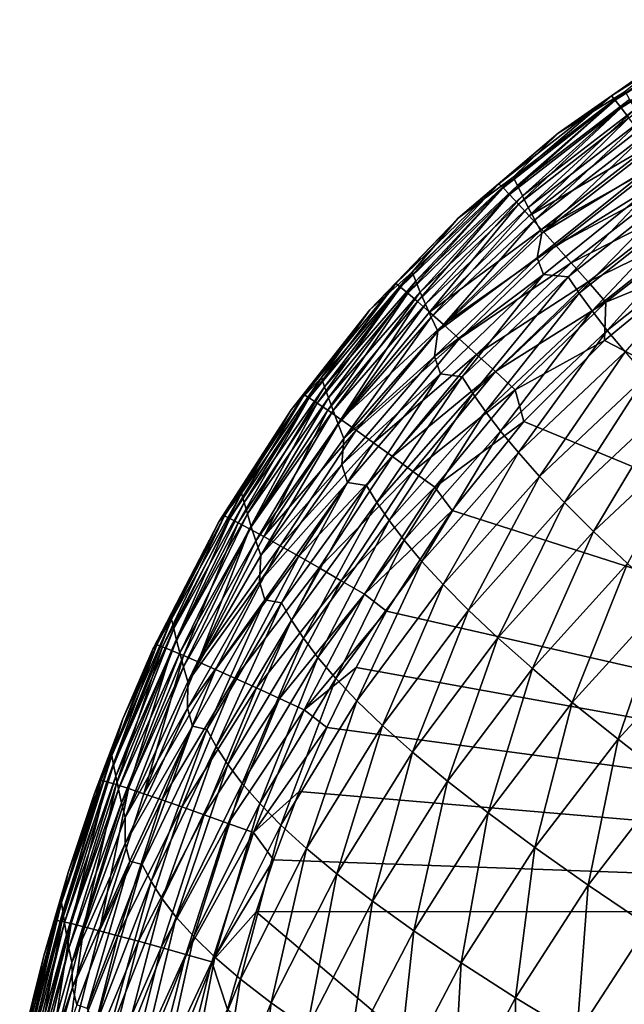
# Model space of a CAD drawing. Header units: metres. Extents: x -105 to 105, y -68 to 103.
# Tile 20 of 256: x -103.9 to -100.72, y 60.91 to 66.09. Entities that reach past the tile are written whole.
import ezdxf

# ---------------------------------------------------------------- set-up
doc = ezdxf.new("R2010")
doc.units = ezdxf.units.M
doc.layers.add('solid_FIT-BATH-150_SW0001', color=7, linetype='CONTINUOUS')

msp = doc.modelspace()

# ---------------------------------------------------------------- linework, layer by layer
at = {"layer": 'solid_FIT-BATH-150_SW0001'}
for points in [[(-100.158913, 66.087234, 15.62571), (-100.471962, 65.90963, 15.482861), (-100.789696, 65.686539, 15.636491)], [(-100.158913, 66.087234, 15.62571), (-100.789696, 65.686539, 15.636491), (-100.770302, 65.663368, 15.778328)], [(-100.158913, 66.087234, 15.62571), (-100.770302, 65.663368, 15.778328), (-100.141907, 66.062309, 15.767384)], [(-100.141907, 66.062309, 15.767384), (-100.770302, 65.663368, 15.778328), (-100.739952, 65.62429, 15.912024)], [(-100.141907, 66.062309, 15.767384), (-100.739952, 65.62429, 15.912024), (-100.115479, 66.020561, 15.90094)], [(-100.115479, 66.020561, 15.90094), (-100.739952, 65.62429, 15.912024), (-100.699524, 65.570572, 16.036001)], [(-100.719299, 65.709282, 13.30057), (-101.071381, 65.49025, 15.493616), (-100.471962, 65.90963, 15.482861)], [(-100.789696, 65.686539, 15.636491), (-100.471962, 65.90963, 15.482861), (-101.071381, 65.49025, 15.493616)], [(-100.789696, 65.686539, 15.636491), (-101.071381, 65.49025, 15.493616), (-101.382347, 65.223732, 15.648208)], [(-100.789696, 65.686539, 15.636491), (-101.382347, 65.223732, 15.648208), (-101.360497, 65.202721, 15.790193)], [(-100.789696, 65.686539, 15.636491), (-101.360497, 65.202721, 15.790193), (-100.770302, 65.663368, 15.778328)], [(-100.719299, 65.709282, 13.30057), (-101.307114, 65.259521, 13.302709), (-101.071381, 65.49025, 15.493616)], [(-101.285614, 65.214523, 10.917455), (-101.307114, 65.259521, 13.302709), (-100.719299, 65.709282, 13.30057)], [(-100.695641, 65.666969, 10.914752), (-101.285614, 65.214523, 10.917455), (-100.719299, 65.709282, 13.30057)], [(-100.770302, 65.663368, 15.778328), (-101.360497, 65.202721, 15.790193), (-101.32608, 65.166977, 15.924006)], [(-100.770302, 65.663368, 15.778328), (-101.32608, 65.166977, 15.924006), (-100.739952, 65.62429, 15.912024)], [(-101.258743, 65.160225, 8.636429), (-101.285614, 65.214523, 10.917455), (-100.695641, 65.666969, 10.914752)], [(-100.666138, 65.615982, 8.633138), (-101.258743, 65.160225, 8.636429), (-100.695641, 65.666969, 10.914752)], [(-100.739952, 65.62429, 15.912024), (-101.32608, 65.166977, 15.924006), (-101.280113, 65.117683, 16.048069)], [(-100.739952, 65.62429, 15.912024), (-101.280113, 65.117683, 16.048069), (-100.699524, 65.570572, 16.036001)], [(-101.227997, 65.099464, 6.458993), (-101.258743, 65.160225, 8.636429), (-100.666138, 65.615982, 8.633138)], [(-100.632462, 65.558983, 6.454978), (-101.227997, 65.099464, 6.458993), (-100.666138, 65.615982, 8.633138)], [(-100.699524, 65.570572, 16.036001), (-101.280113, 65.117683, 16.048069), (-101.223648, 65.055984, 16.160797)], [(-101.193932, 65.033859, 4.384473), (-101.227997, 65.099464, 6.458993), (-100.632462, 65.558983, 6.454978)], [(-100.699524, 65.570572, 16.036001), (-101.223648, 65.055984, 16.160797), (-100.649933, 65.503456, 16.148684)], [(-100.595337, 65.497452, 4.379559), (-101.193932, 65.033859, 4.384473), (-100.632462, 65.558983, 6.454978)], [(-101.307114, 65.259521, 13.302709), (-101.597069, 65.042557, 15.504534), (-101.071381, 65.49025, 15.493616)], [(-101.382347, 65.223732, 15.648208), (-101.071381, 65.49025, 15.493616), (-101.597069, 65.042557, 15.504534)], [(-100.649933, 65.503456, 16.148684), (-101.223648, 65.055984, 16.160797), (-100.592117, 65.424194, 16.248495)], [(-100.595337, 65.497452, 4.379559), (-101.156586, 64.964386, 2.412175), (-101.193932, 65.033859, 4.384473)], [(-100.595337, 65.497452, 4.379559), (-100.554939, 65.432182, 2.406177), (-101.156586, 64.964386, 2.412175)], [(-101.223648, 65.055984, 16.160797), (-101.157722, 64.983032, 16.260614), (-100.592117, 65.424194, 16.248495)], [(-100.592117, 65.424194, 16.248495), (-101.157722, 64.983032, 16.260614), (-100.52697, 65.33403, 16.333855)], [(-100.587029, 65.308922, 0.534975), (-101.156586, 64.964386, 2.412175), (-100.554939, 65.432182, 2.406177)], [(-101.157722, 64.983032, 16.260614), (-101.083397, 64.899971, 16.345936), (-100.52697, 65.33403, 16.333855)], [(-100.52697, 65.33403, 16.333855), (-101.083397, 64.899971, 16.345936), (-100.455406, 65.234222, 16.403191)], [(-100.587029, 65.308922, 0.534975), (-100.553841, 65.225288, -1.236359), (-101.180847, 64.835091, 0.542127)], [(-100.587029, 65.308922, 0.534975), (-101.180847, 64.835091, 0.542127), (-101.156586, 64.964386, 2.412175)], [(-101.382347, 65.223732, 15.648208), (-101.597069, 65.042557, 15.504534), (-101.925087, 64.699005, 15.66083)], [(-101.382347, 65.223732, 15.648208), (-101.925087, 64.699005, 15.66083), (-101.900894, 64.680466, 15.802936)], [(-101.382347, 65.223732, 15.648208), (-101.900894, 64.680466, 15.802936), (-101.360497, 65.202721, 15.790193)], [(-101.307114, 65.259521, 13.302709), (-101.839691, 64.758621, 13.304691), (-101.597069, 65.042557, 15.504534)], [(-101.820564, 64.711464, 10.919926), (-101.839691, 64.758621, 13.304691), (-101.307114, 65.259521, 13.302709)], [(-101.285614, 65.214523, 10.917455), (-101.820564, 64.711464, 10.919926), (-101.307114, 65.259521, 13.302709)], [(-101.7966, 64.65448, 8.639416), (-101.820564, 64.711464, 10.919926), (-101.285614, 65.214523, 10.917455)], [(-101.258743, 65.160225, 8.636429), (-101.7966, 64.65448, 8.639416), (-101.285614, 65.214523, 10.917455)], [(-101.180847, 64.835091, 0.542127), (-100.553841, 65.225288, -1.236359), (-101.148254, 64.747246, -1.227821)], [(-101.019165, 64.734657, -2.899718), (-101.148254, 64.747246, -1.227821), (-100.553841, 65.225288, -1.236359)], [(-101.083397, 64.899971, 16.345936), (-101.001694, 64.807976, 16.415184), (-100.455406, 65.234222, 16.403191)], [(-100.409767, 65.214218, -2.909934), (-101.019165, 64.734657, -2.899718), (-100.553841, 65.225288, -1.236359)], [(-100.960739, 64.648651, -4.472616), (-101.019165, 64.734657, -2.899718), (-100.409767, 65.214218, -2.909934)], [(-100.455406, 65.234222, 16.403191), (-101.001694, 64.807976, 16.415184), (-100.378334, 65.12603, 16.454922)], [(-100.34964, 65.131279, -4.484504), (-100.960739, 64.648651, -4.472616), (-100.409767, 65.214218, -2.909934)], [(-101.360497, 65.202721, 15.790193), (-101.900894, 64.680466, 15.802936), (-101.862587, 64.648621, 15.936836)], [(-101.360497, 65.202721, 15.790193), (-101.862587, 64.648621, 15.936836), (-101.32608, 65.166977, 15.924006)], [(-101.32608, 65.166977, 15.924006), (-101.862587, 64.648621, 15.936836), (-101.811302, 64.60453, 16.060947)], [(-101.32608, 65.166977, 15.924006), (-101.811302, 64.60453, 16.060947), (-101.280113, 65.117683, 16.048069)], [(-101.769096, 64.590622, 6.462636), (-101.7966, 64.65448, 8.639416), (-101.258743, 65.160225, 8.636429)], [(-101.227997, 65.099464, 6.458993), (-101.769096, 64.590622, 6.462636), (-101.258743, 65.160225, 8.636429)], [(-101.280113, 65.117683, 16.048069), (-101.811302, 64.60453, 16.060947), (-101.748222, 64.549232, 16.173685)], [(-101.280113, 65.117683, 16.048069), (-101.748222, 64.549232, 16.173685), (-101.223648, 65.055984, 16.160797)], [(-101.001694, 64.807976, 16.415184), (-100.913651, 64.708199, 16.466776), (-100.378334, 65.12603, 16.454922)], [(-100.892693, 64.555298, -5.949649), (-100.960739, 64.648651, -4.472616), (-100.34964, 65.131279, -4.484504)], [(-100.378334, 65.12603, 16.454922), (-100.913651, 64.708199, 16.466776), (-100.296638, 65.010712, 16.487471)], [(-100.280533, 65.04026, -5.963358), (-100.892693, 64.555298, -5.949649), (-100.34964, 65.131279, -4.484504)], [(-101.738419, 64.521667, 4.388963), (-101.769096, 64.590622, 6.462636), (-101.227997, 65.099464, 6.458993)], [(-101.223648, 65.055984, 16.160797), (-101.748222, 64.549232, 16.173685), (-101.157722, 64.983032, 16.260614)], [(-101.193932, 65.033859, 4.384473), (-101.738419, 64.521667, 4.388963), (-101.227997, 65.099464, 6.458993)], [(-101.839691, 64.758621, 13.304691), (-102.062286, 64.560265, 15.515821), (-101.597069, 65.042557, 15.504534)], [(-101.925087, 64.699005, 15.66083), (-101.597069, 65.042557, 15.504534), (-102.062286, 64.560265, 15.515821)], [(-101.193932, 65.033859, 4.384473), (-101.70446, 64.4487, 2.417715), (-101.738419, 64.521667, 4.388963)], [(-101.193932, 65.033859, 4.384473), (-101.156586, 64.964386, 2.412175), (-101.70446, 64.4487, 2.417715)], [(-100.913651, 64.708199, 16.466776), (-100.820297, 64.601807, 16.499132), (-100.296638, 65.010712, 16.487471)], [(-100.812836, 64.452751, -7.332809), (-100.892693, 64.555298, -5.949649), (-100.280533, 65.04026, -5.963358)], [(-100.296638, 65.010712, 16.487471), (-100.820297, 64.601807, 16.499132), (-100.34256, 64.798134, 16.501995)], [(-100.200356, 64.93914, -7.348511), (-100.812836, 64.452751, -7.332809), (-100.280533, 65.04026, -5.963358)], [(-101.748222, 64.549232, 16.173685), (-101.674507, 64.483749, 16.273466), (-101.157722, 64.983032, 16.260614)], [(-101.180847, 64.835091, 0.542127), (-101.70446, 64.4487, 2.417715), (-101.156586, 64.964386, 2.412175)], [(-101.157722, 64.983032, 16.260614), (-101.674507, 64.483749, 16.273466), (-101.083397, 64.899971, 16.345936)], [(-101.674507, 64.483749, 16.273466), (-101.591339, 64.409126, 16.358706), (-101.083397, 64.899971, 16.345936)], [(-101.083397, 64.899971, 16.345936), (-101.591339, 64.409126, 16.358706), (-101.001694, 64.807976, 16.415184)], [(-100.718956, 64.339157, -8.624093), (-100.812836, 64.452751, -7.332809), (-100.200356, 64.93914, -7.348511)], [(-101.180847, 64.835091, 0.542127), (-101.148254, 64.747246, -1.227821), (-101.721916, 64.314682, 0.548818)], [(-101.180847, 64.835091, 0.542127), (-101.721916, 64.314682, 0.548818), (-101.70446, 64.4487, 2.417715)], [(-101.591339, 64.409126, 16.358706), (-101.499878, 64.326401, 16.427824), (-101.001694, 64.807976, 16.415184)], [(-101.001694, 64.807976, 16.415184), (-101.499878, 64.326401, 16.427824), (-100.913651, 64.708199, 16.466776)], [(-100.34256, 64.798134, 16.501995), (-100.827103, 64.399872, 16.513157), (-95.036125, 61.398125, 16.499413)], [(-100.820297, 64.601807, 16.499132), (-100.827103, 64.399872, 16.513157), (-100.34256, 64.798134, 16.501995)], [(-101.839691, 64.758621, 13.304691), (-102.316628, 64.204872, 13.306517), (-102.062286, 64.560265, 15.515821)], [(-102.300003, 64.156158, 10.922169), (-102.316628, 64.204872, 13.306517), (-101.839691, 64.758621, 13.304691)], [(-101.820564, 64.711464, 10.919926), (-102.300003, 64.156158, 10.922169), (-101.839691, 64.758621, 13.304691)], [(-101.721916, 64.314682, 0.548818), (-101.148254, 64.747246, -1.227821), (-101.690384, 64.22348, -1.21973)], [(-101.575813, 64.209366, -2.889905), (-101.690384, 64.22348, -1.21973), (-101.148254, 64.747246, -1.227821)], [(-101.019165, 64.734657, -2.899718), (-101.575813, 64.209366, -2.889905), (-101.148254, 64.747246, -1.227821)], [(-101.925087, 64.699005, 15.66083), (-102.062286, 64.560265, 15.515821), (-102.407471, 64.114059, 15.674292)], [(-101.925087, 64.699005, 15.66083), (-102.407471, 64.114059, 15.674292), (-102.381218, 64.098228, 15.816486)], [(-101.925087, 64.699005, 15.66083), (-102.381218, 64.098228, 15.816486), (-101.900894, 64.680466, 15.802936)], [(-102.279129, 64.097221, 8.642106), (-102.300003, 64.156158, 10.922169), (-101.820564, 64.711464, 10.919926)], [(-101.7966, 64.65448, 8.639416), (-102.279129, 64.097221, 8.642106), (-101.820564, 64.711464, 10.919926)], [(-101.51944, 64.121002, -4.461063), (-101.575813, 64.209366, -2.889905), (-101.019165, 64.734657, -2.899718)], [(-100.960739, 64.648651, -4.472616), (-101.51944, 64.121002, -4.461063), (-101.019165, 64.734657, -2.899718)], [(-101.499878, 64.326401, 16.427824), (-101.401276, 64.236626, 16.479233), (-100.913651, 64.708199, 16.466776)], [(-100.913651, 64.708199, 16.466776), (-101.401276, 64.236626, 16.479233), (-100.820297, 64.601807, 16.499132)], [(-101.900894, 64.680466, 15.802936), (-102.381218, 64.098228, 15.816486), (-102.339455, 64.070709, 15.950436)], [(-101.900894, 64.680466, 15.802936), (-102.339455, 64.070709, 15.950436), (-101.862587, 64.648621, 15.936836)], [(-101.862587, 64.648621, 15.936836), (-102.339455, 64.070709, 15.950436), (-102.283455, 64.032425, 16.074554)], [(-101.862587, 64.648621, 15.936836), (-102.283455, 64.032425, 16.074554), (-101.811302, 64.60453, 16.060947)], [(-102.255058, 64.031075, 6.465919), (-102.279129, 64.097221, 8.642106), (-101.7966, 64.65448, 8.639416)], [(-101.769096, 64.590622, 6.462636), (-102.255058, 64.031075, 6.465919), (-101.7966, 64.65448, 8.639416)], [(-101.452827, 64.026047, -5.936191), (-101.51944, 64.121002, -4.461063), (-100.960739, 64.648651, -4.472616)], [(-100.892693, 64.555298, -5.949649), (-101.452827, 64.026047, -5.936191), (-100.960739, 64.648651, -4.472616)], [(-101.811302, 64.60453, 16.060947), (-102.283455, 64.032425, 16.074554), (-102.2145, 63.984287, 16.187256)], [(-102.227989, 63.959595, 4.393036), (-102.255058, 64.031075, 6.465919), (-101.769096, 64.590622, 6.462636)], [(-101.738419, 64.521667, 4.388963), (-102.227989, 63.959595, 4.393036), (-101.769096, 64.590622, 6.462636)], [(-101.811302, 64.60453, 16.060947), (-102.2145, 63.984287, 16.187256), (-101.748222, 64.549232, 16.173685)], [(-101.401276, 64.236626, 16.479233), (-101.2967, 64.140846, 16.511351), (-100.820297, 64.601807, 16.499132)], [(-100.820297, 64.601807, 16.499132), (-101.2967, 64.140846, 16.511351), (-100.827103, 64.399872, 16.513157)], [(-102.316628, 64.204872, 13.306517), (-102.476044, 64.035751, 15.527673), (-102.062286, 64.560265, 15.515821)], [(-102.407471, 64.114059, 15.674292), (-102.062286, 64.560265, 15.515821), (-102.476044, 64.035751, 15.527673)], [(-101.748222, 64.549232, 16.173685), (-102.2145, 63.984287, 16.187256), (-101.674507, 64.483749, 16.273466)], [(-101.37368, 63.922821, -7.317273), (-101.452827, 64.026047, -5.936191), (-100.892693, 64.555298, -5.949649)], [(-100.812836, 64.452751, -7.332809), (-101.37368, 63.922821, -7.317273), (-100.892693, 64.555298, -5.949649)], [(-101.738419, 64.521667, 4.388963), (-102.197639, 63.88401, 2.422796), (-102.227989, 63.959595, 4.393036)], [(-101.738419, 64.521667, 4.388963), (-101.70446, 64.4487, 2.417715), (-102.197639, 63.88401, 2.422796)], [(-102.2145, 63.984287, 16.187256), (-102.133873, 63.927189, 16.286959), (-101.674507, 64.483749, 16.273466)], [(-101.721916, 64.314682, 0.548818), (-102.197639, 63.88401, 2.422796), (-101.70446, 64.4487, 2.417715)], [(-101.674507, 64.483749, 16.273466), (-102.133873, 63.927189, 16.286959), (-101.591339, 64.409126, 16.358706)], [(-101.279694, 63.809681, -8.606291), (-101.37368, 63.922821, -7.317273), (-100.812836, 64.452751, -7.332809)], [(-100.718956, 64.339157, -8.624093), (-101.279694, 63.809681, -8.606291), (-100.812836, 64.452751, -7.332809)], [(-102.133873, 63.927189, 16.286959), (-102.042847, 63.862041, 16.372074), (-101.591339, 64.409126, 16.358706)], [(-101.591339, 64.409126, 16.358706), (-102.042847, 63.862041, 16.372074), (-101.499878, 64.326401, 16.427824)], [(-101.2967, 64.140846, 16.511351), (-101.250969, 63.974255, 16.524311), (-100.827103, 64.399872, 16.513157)], [(-100.827103, 64.399872, 16.513157), (-101.250969, 63.974255, 16.524311), (-95.036125, 61.398125, 16.499413)], [(-101.168526, 63.684982, -9.805358), (-101.279694, 63.809681, -8.606291), (-100.718956, 64.339157, -8.624093)], [(-100.608826, 64.2127, -9.825607), (-101.168526, 63.684982, -9.805358), (-100.718956, 64.339157, -8.624093)], [(-101.721916, 64.314682, 0.548818), (-101.690384, 64.22348, -1.21973), (-102.209244, 63.746765, 0.555029)], [(-101.721916, 64.314682, 0.548818), (-102.209244, 63.746765, 0.555029), (-102.197639, 63.88401, 2.422796)], [(-102.042847, 63.862041, 16.372074), (-101.942711, 63.789753, 16.441019), (-101.499878, 64.326401, 16.427824)], [(-101.499878, 64.326401, 16.427824), (-101.942711, 63.789753, 16.441019), (-101.401276, 64.236626, 16.479233)], [(-101.942711, 63.789753, 16.441019), (-101.834724, 63.711243, 16.492208), (-101.401276, 64.236626, 16.479233)], [(-101.401276, 64.236626, 16.479233), (-101.834724, 63.711243, 16.492208), (-101.2967, 64.140846, 16.511351)], [(-102.316628, 64.204872, 13.306517), (-102.737694, 63.596706, 13.308181), (-102.476044, 64.035751, 15.527673)], [(-102.723633, 63.547127, 10.924189), (-102.737694, 63.596706, 13.308181), (-102.316628, 64.204872, 13.306517)], [(-102.300003, 64.156158, 10.922169), (-102.723633, 63.547127, 10.924189), (-102.316628, 64.204872, 13.306517)], [(-102.209244, 63.746765, 0.555029), (-101.690384, 64.22348, -1.21973), (-102.179108, 63.653183, -1.212126)], [(-102.078468, 63.63765, -2.880566), (-102.179108, 63.653183, -1.212126), (-101.690384, 64.22348, -1.21973)], [(-101.575813, 64.209366, -2.889905), (-102.078468, 63.63765, -2.880566), (-101.690384, 64.22348, -1.21973)], [(-102.024399, 63.547798, -4.449949), (-102.078468, 63.63765, -2.880566), (-101.575813, 64.209366, -2.889905)], [(-101.51944, 64.121002, -4.461063), (-102.024399, 63.547798, -4.449949), (-101.575813, 64.209366, -2.889905)], [(-101.037689, 63.547169, -10.917066), (-101.168526, 63.684982, -9.805358), (-100.608826, 64.2127, -9.825607)], [(-100.480057, 64.071678, -10.939887), (-101.037689, 63.547169, -10.917066), (-100.608826, 64.2127, -9.825607)], [(-102.705925, 63.487053, 8.64451), (-102.723633, 63.547127, 10.924189), (-102.300003, 64.156158, 10.922169)], [(-102.279129, 64.097221, 8.642106), (-102.705925, 63.487053, 8.64451), (-102.300003, 64.156158, 10.922169)], [(-101.834724, 63.711243, 16.492208), (-101.720177, 63.627426, 16.524057), (-101.2967, 64.140846, 16.511351)], [(-101.2967, 64.140846, 16.511351), (-101.720177, 63.627426, 16.524057), (-101.250969, 63.974255, 16.524311)], [(-102.407471, 64.114059, 15.674292), (-102.476044, 64.035751, 15.527673), (-102.826538, 63.477051, 15.688381)], [(-102.407471, 64.114059, 15.674292), (-102.826538, 63.477051, 15.688381), (-102.798569, 63.463985, 15.830632)], [(-102.407471, 64.114059, 15.674292), (-102.798569, 63.463985, 15.830632), (-102.381218, 64.098228, 15.816486)], [(-102.381218, 64.098228, 15.816486), (-102.798569, 63.463985, 15.830632), (-102.753929, 63.440929, 15.964597)], [(-102.381218, 64.098228, 15.816486), (-102.753929, 63.440929, 15.964597), (-102.339455, 64.070709, 15.950436)], [(-102.685387, 63.419529, 6.468853), (-102.705925, 63.487053, 8.64451), (-102.279129, 64.097221, 8.642106)], [(-102.255058, 64.031075, 6.465919), (-102.685387, 63.419529, 6.468853), (-102.279129, 64.097221, 8.642106)], [(-101.959503, 63.452084, -5.92313), (-102.024399, 63.547798, -4.449949), (-101.51944, 64.121002, -4.461063)], [(-101.452827, 64.026047, -5.936191), (-101.959503, 63.452084, -5.92313), (-101.51944, 64.121002, -4.461063)], [(-100.884689, 63.394695, -11.944122), (-101.037689, 63.547169, -10.917066), (-100.480057, 64.071678, -10.939887)], [(-100.330231, 63.914436, -11.96957), (-100.884689, 63.394695, -11.944122), (-100.480057, 64.071678, -10.939887)], [(-102.737694, 63.596706, 13.308181), (-102.856133, 63.445656, 15.540574), (-102.476044, 64.035751, 15.527673)], [(-102.826538, 63.477051, 15.688381), (-102.476044, 64.035751, 15.527673), (-102.856133, 63.445656, 15.540574)], [(-102.339455, 64.070709, 15.950436), (-102.753929, 63.440929, 15.964597), (-102.693985, 63.408672, 16.08869)], [(-102.339455, 64.070709, 15.950436), (-102.693985, 63.408672, 16.08869), (-102.283455, 64.032425, 16.074554)], [(-102.283455, 64.032425, 16.074554), (-102.693985, 63.408672, 16.08869), (-102.620117, 63.367973, 16.201324)], [(-102.662033, 63.346504, 4.3967), (-102.685387, 63.419529, 6.468853), (-102.255058, 64.031075, 6.465919)], [(-102.227989, 63.959595, 4.393036), (-102.662033, 63.346504, 4.3967), (-102.255058, 64.031075, 6.465919)], [(-102.283455, 64.032425, 16.074554), (-102.620117, 63.367973, 16.201324), (-102.2145, 63.984287, 16.187256)], [(-101.881386, 63.349049, -7.30209), (-101.959503, 63.452084, -5.92313), (-101.452827, 64.026047, -5.936191)], [(-101.37368, 63.922821, -7.317273), (-101.881386, 63.349049, -7.30209), (-101.452827, 64.026047, -5.936191)], [(-102.2145, 63.984287, 16.187256), (-102.620117, 63.367973, 16.201324), (-102.133873, 63.927189, 16.286959)], [(-101.720177, 63.627426, 16.524057), (-101.627762, 63.504986, 16.535824), (-101.250969, 63.974255, 16.524311)], [(-101.250969, 63.974255, 16.524311), (-101.627762, 63.504986, 16.535824), (-95.036125, 61.398125, 16.499413)], [(-102.227989, 63.959595, 4.393036), (-102.635399, 63.269302, 2.427414), (-102.662033, 63.346504, 4.3967)], [(-102.227989, 63.959595, 4.393036), (-102.197639, 63.88401, 2.422796), (-102.635399, 63.269302, 2.427414)], [(-102.620117, 63.367973, 16.201324), (-102.533699, 63.319607, 16.300917), (-102.133873, 63.927189, 16.286959)], [(-102.133873, 63.927189, 16.286959), (-102.533699, 63.319607, 16.300917), (-102.042847, 63.862041, 16.372074)], [(-101.787643, 63.237236, -8.58881), (-101.881386, 63.349049, -7.30209), (-101.37368, 63.922821, -7.317273)], [(-101.279694, 63.809681, -8.606291), (-101.787643, 63.237236, -8.58881), (-101.37368, 63.922821, -7.317273)], [(-102.209244, 63.746765, 0.555029), (-102.635399, 63.269302, 2.427414), (-102.197639, 63.88401, 2.422796)], [(-100.707001, 63.226021, -12.889235), (-100.884689, 63.394695, -11.944122), (-100.330231, 63.914436, -11.96957)], [(-102.533699, 63.319607, 16.300917), (-102.436111, 63.264332, 16.38588), (-102.042847, 63.862041, 16.372074)], [(-102.042847, 63.862041, 16.372074), (-102.436111, 63.264332, 16.38588), (-101.942711, 63.789753, 16.441019)], [(-102.436111, 63.264332, 16.38588), (-102.328712, 63.202927, 16.45463), (-101.942711, 63.789753, 16.441019)], [(-101.942711, 63.789753, 16.441019), (-102.328712, 63.202927, 16.45463), (-101.834724, 63.711243, 16.492208)], [(-101.67585, 63.115192, -9.785413), (-101.787643, 63.237236, -8.58881), (-101.279694, 63.809681, -8.606291)], [(-101.168526, 63.684982, -9.805358), (-101.67585, 63.115192, -9.785413), (-101.279694, 63.809681, -8.606291)], [(-102.209244, 63.746765, 0.555029), (-102.179108, 63.653183, -1.212126), (-102.642067, 63.130527, 0.560742)], [(-102.209244, 63.746765, 0.555029), (-102.642067, 63.130527, 0.560742), (-102.635399, 63.269302, 2.427414)], [(-102.328712, 63.202927, 16.45463), (-102.212883, 63.136169, 16.505581), (-101.834724, 63.711243, 16.492208)], [(-101.834724, 63.711243, 16.492208), (-102.212883, 63.136169, 16.505581), (-101.720177, 63.627426, 16.524057)], [(-101.543442, 62.981483, -10.894551), (-101.67585, 63.115192, -9.785413), (-101.168526, 63.684982, -9.805358)], [(-101.037689, 63.547169, -10.917066), (-101.543442, 62.981483, -10.894551), (-101.168526, 63.684982, -9.805358)], [(-102.642067, 63.130527, 0.560742), (-102.179108, 63.653183, -1.212126), (-102.613602, 63.035713, -1.205049)], [(-102.52607, 63.018944, -2.871769), (-102.613602, 63.035713, -1.205049), (-102.179108, 63.653183, -1.212126)], [(-102.078468, 63.63765, -2.880566), (-102.52607, 63.018944, -2.871769), (-102.179108, 63.653183, -1.212126)], [(-102.474457, 62.928585, -4.439378), (-102.52607, 63.018944, -2.871769), (-102.078468, 63.63765, -2.880566)], [(-102.024399, 63.547798, -4.449949), (-102.474457, 62.928585, -4.439378), (-102.078468, 63.63765, -2.880566)], [(-102.212883, 63.136169, 16.505581), (-102.089989, 63.064838, 16.537146), (-101.720177, 63.627426, 16.524057)], [(-101.720177, 63.627426, 16.524057), (-102.089989, 63.064838, 16.537146), (-101.627762, 63.504986, 16.535824)], [(-102.737694, 63.596706, 13.308181), (-103.104301, 62.933716, 13.309685), (-102.856133, 63.445656, 15.540574)], [(-103.092796, 62.884003, 10.925994), (-103.104301, 62.933716, 13.309685), (-102.737694, 63.596706, 13.308181)], [(-102.723633, 63.547127, 10.924189), (-103.092796, 62.884003, 10.925994), (-102.737694, 63.596706, 13.308181)], [(-103.078239, 62.823685, 8.646643), (-103.092796, 62.884003, 10.925994), (-102.723633, 63.547127, 10.924189)], [(-102.705925, 63.487053, 8.64451), (-103.078239, 62.823685, 8.646643), (-102.723633, 63.547127, 10.924189)], [(-102.411469, 62.833099, -5.910608), (-102.474457, 62.928585, -4.439378), (-102.024399, 63.547798, -4.449949)], [(-101.959503, 63.452084, -5.92313), (-102.411469, 62.833099, -5.910608), (-102.024399, 63.547798, -4.449949)], [(-102.089989, 63.064838, 16.537146), (-101.973373, 62.97522, 16.548103), (-101.627762, 63.504986, 16.535824)], [(-101.627762, 63.504986, 16.535824), (-101.973373, 62.97522, 16.548103), (-95.036125, 61.398125, 16.499413)], [(-101.387825, 62.834698, -11.919004), (-101.543442, 62.981483, -10.894551), (-101.037689, 63.547169, -10.917066)], [(-100.884689, 63.394695, -11.944122), (-101.387825, 62.834698, -11.919004), (-101.037689, 63.547169, -10.917066)], [(-102.826538, 63.477051, 15.688381), (-102.856133, 63.445656, 15.540574), (-103.181656, 62.798054, 15.70284)], [(-102.826538, 63.477051, 15.688381), (-103.181656, 62.798054, 15.70284), (-103.152351, 62.787624, 15.845121)], [(-102.826538, 63.477051, 15.688381), (-103.152351, 62.787624, 15.845121), (-102.798569, 63.463985, 15.830632)], [(-102.798569, 63.463985, 15.830632), (-103.152351, 62.787624, 15.845121), (-103.105484, 62.768845, 15.979077)], [(-102.798569, 63.463985, 15.830632), (-103.105484, 62.768845, 15.979077), (-102.753929, 63.440929, 15.964597)], [(-103.061234, 62.755783, 6.471454), (-103.078239, 62.823685, 8.646643), (-102.705925, 63.487053, 8.64451)], [(-102.685387, 63.419529, 6.468853), (-103.061234, 62.755783, 6.471454), (-102.705925, 63.487053, 8.64451)], [(-102.33461, 62.73122, -7.287447), (-102.411469, 62.833099, -5.910608), (-101.959503, 63.452084, -5.92313)], [(-101.881386, 63.349049, -7.30209), (-102.33461, 62.73122, -7.287447), (-101.959503, 63.452084, -5.92313)], [(-103.104301, 62.933716, 13.309685), (-103.202988, 62.775639, 15.554733), (-102.856133, 63.445656, 15.540574)], [(-103.181656, 62.798054, 15.70284), (-102.856133, 63.445656, 15.540574), (-103.202988, 62.775639, 15.554733)], [(-102.753929, 63.440929, 15.964597), (-103.105484, 62.768845, 15.979077), (-103.042488, 62.742374, 16.103123)], [(-103.04158, 62.682278, 4.399971), (-103.061234, 62.755783, 6.471454), (-102.685387, 63.419529, 6.468853)], [(-102.753929, 63.440929, 15.964597), (-103.042488, 62.742374, 16.103123), (-102.693985, 63.408672, 16.08869)], [(-102.693985, 63.408672, 16.08869), (-103.042488, 62.742374, 16.103123), (-102.964813, 62.708843, 16.215672)], [(-102.662033, 63.346504, 4.3967), (-103.04158, 62.682278, 4.399971), (-102.685387, 63.419529, 6.468853)], [(-102.693985, 63.408672, 16.08869), (-102.964813, 62.708843, 16.215672), (-102.620117, 63.367973, 16.201324)], [(-102.662033, 63.346504, 4.3967), (-103.018669, 62.604565, 2.43158), (-103.04158, 62.682278, 4.399971)], [(-102.662033, 63.346504, 4.3967), (-102.635399, 63.269302, 2.427414), (-103.018669, 62.604565, 2.43158)], [(-102.620117, 63.367973, 16.201324), (-102.964813, 62.708843, 16.215672), (-102.533699, 63.319607, 16.300917)], [(-102.241409, 62.621696, -8.571884), (-102.33461, 62.73122, -7.287447), (-101.881386, 63.349049, -7.30209)], [(-101.787643, 63.237236, -8.58881), (-102.241409, 62.621696, -8.571884), (-101.881386, 63.349049, -7.30209)], [(-101.206406, 62.673409, -12.861553), (-101.387825, 62.834698, -11.919004), (-100.884689, 63.394695, -11.944122)], [(-100.707001, 63.226021, -12.889235), (-101.206406, 62.673409, -12.861553), (-100.884689, 63.394695, -11.944122)], [(-102.964813, 62.708843, 16.215672), (-102.873917, 62.668884, 16.31514), (-102.533699, 63.319607, 16.300917)], [(-102.533699, 63.319607, 16.300917), (-102.873917, 62.668884, 16.31514), (-102.436111, 63.264332, 16.38588)], [(-102.642067, 63.130527, 0.560742), (-103.018669, 62.604565, 2.43158), (-102.635399, 63.269302, 2.427414)], [(-102.873917, 62.668884, 16.31514), (-102.771233, 62.623127, 16.39994), (-102.436111, 63.264332, 16.38588)], [(-102.436111, 63.264332, 16.38588), (-102.771233, 62.623127, 16.39994), (-102.328712, 63.202927, 16.45463)], [(-102.771233, 62.623127, 16.39994), (-102.658218, 62.57222, 16.468491), (-102.328712, 63.202927, 16.45463)], [(-102.328712, 63.202927, 16.45463), (-102.658218, 62.57222, 16.468491), (-102.212883, 63.136169, 16.505581)], [(-102.129356, 62.503254, -9.766058), (-102.241409, 62.621696, -8.571884), (-101.787643, 63.237236, -8.58881)], [(-101.67585, 63.115192, -9.785413), (-102.129356, 62.503254, -9.766058), (-101.787643, 63.237236, -8.58881)], [(-100.996597, 62.496204, -13.724976), (-101.206406, 62.673409, -12.861553), (-100.707001, 63.226021, -12.889235)], [(-100.502121, 63.039608, -13.755114), (-100.996597, 62.496204, -13.724976), (-100.707001, 63.226021, -12.889235)], [(-102.642067, 63.130527, 0.560742), (-102.613602, 63.035713, -1.205049), (-103.021378, 62.466179, 0.565954)], [(-102.642067, 63.130527, 0.560742), (-103.021378, 62.466179, 0.565954), (-103.018669, 62.604565, 2.43158)], [(-102.658218, 62.57222, 16.468491), (-102.536308, 62.516808, 16.519203), (-102.212883, 63.136169, 16.505581)], [(-102.212883, 63.136169, 16.505581), (-102.536308, 62.516808, 16.519203), (-102.089989, 63.064838, 16.537146)], [(-101.995804, 62.374599, -10.872684), (-102.129356, 62.503254, -9.766058), (-101.67585, 63.115192, -9.785413)], [(-101.543442, 62.981483, -10.894551), (-101.995804, 62.374599, -10.872684), (-101.67585, 63.115192, -9.785413)], [(-103.021378, 62.466179, 0.565954), (-102.613602, 63.035713, -1.205049), (-102.994774, 62.371395, -1.198519)], [(-102.919243, 62.353573, -2.863566), (-102.994774, 62.371395, -1.198519), (-102.613602, 63.035713, -1.205049)], [(-102.52607, 63.018944, -2.871769), (-102.919243, 62.353573, -2.863566), (-102.613602, 63.035713, -1.205049)], [(-102.536308, 62.516808, 16.519203), (-102.406944, 62.457535, 16.550493), (-102.089989, 63.064838, 16.537146)], [(-102.089989, 63.064838, 16.537146), (-102.406944, 62.457535, 16.550493), (-101.973373, 62.97522, 16.548103)], [(-100.756065, 62.30212, -14.512125), (-100.996597, 62.496204, -13.724976), (-100.502121, 63.039608, -13.755114)], [(-100.267807, 62.834431, -14.544495), (-100.756065, 62.30212, -14.512125), (-100.502121, 63.039608, -13.755114)], [(-102.870163, 62.263802, -4.429432), (-102.919243, 62.353573, -2.863566), (-102.52607, 63.018944, -2.871769)], [(-102.474457, 62.928585, -4.439378), (-102.870163, 62.263802, -4.429432), (-102.52607, 63.018944, -2.871769)], [(-103.104301, 62.933716, 13.309685), (-103.418701, 62.216099, 13.311033), (-103.202988, 62.775639, 15.554733)], [(-103.409653, 62.167027, 10.927593), (-103.418701, 62.216099, 13.311033), (-103.104301, 62.933716, 13.309685)], [(-103.092796, 62.884003, 10.925994), (-103.409653, 62.167027, 10.927593), (-103.104301, 62.933716, 13.309685)], [(-102.406944, 62.457535, 16.550493), (-102.134422, 62.679718, 16.554651), (-101.973373, 62.97522, 16.548103)], [(-101.973373, 62.97522, 16.548103), (-102.134422, 62.679718, 16.554651), (-95.036125, 61.398125, 16.499413)], [(-101.838097, 62.234428, -11.894612), (-101.995804, 62.374599, -10.872684), (-101.543442, 62.981483, -10.894551)], [(-101.387825, 62.834698, -11.919004), (-101.838097, 62.234428, -11.894612), (-101.543442, 62.981483, -10.894551)], [(-103.398163, 62.10741, 8.64852), (-103.409653, 62.167027, 10.927593), (-103.092796, 62.884003, 10.925994)], [(-103.078239, 62.823685, 8.646643), (-103.398163, 62.10741, 8.64852), (-103.092796, 62.884003, 10.925994)], [(-102.809181, 62.169613, -5.898745), (-102.870163, 62.263802, -4.429432), (-102.474457, 62.928585, -4.439378)], [(-102.411469, 62.833099, -5.910608), (-102.809181, 62.169613, -5.898745), (-102.474457, 62.928585, -4.439378)], [(-102.733742, 62.069939, -7.273507), (-102.809181, 62.169613, -5.898745), (-102.411469, 62.833099, -5.910608)], [(-102.33461, 62.73122, -7.287447), (-102.733742, 62.069939, -7.273507), (-102.411469, 62.833099, -5.910608)], [(-101.653564, 62.08144, -12.834694), (-101.838097, 62.234428, -11.894612), (-101.387825, 62.834698, -11.919004)], [(-101.206406, 62.673409, -12.861553), (-101.653564, 62.08144, -12.834694), (-101.387825, 62.834698, -11.919004)], [(-100.482964, 62.091087, -15.225991), (-100.756065, 62.30212, -14.512125), (-100.267807, 62.834431, -14.544495)], [(-103.181656, 62.798054, 15.70284), (-103.361786, 62.408649, 15.562282), (-103.475189, 62.086243, 15.717435)], [(-103.181656, 62.798054, 15.70284), (-103.475189, 62.086243, 15.717435), (-103.444923, 62.078182, 15.859729)], [(-103.181656, 62.798054, 15.70284), (-103.444923, 62.078182, 15.859729), (-103.152351, 62.787624, 15.845121)], [(-103.152351, 62.787624, 15.845121), (-103.444923, 62.078182, 15.859729), (-103.396454, 62.063274, 15.993662)], [(-103.384575, 62.040188, 6.473744), (-103.398163, 62.10741, 8.64852), (-103.078239, 62.823685, 8.646643)], [(-103.152351, 62.787624, 15.845121), (-103.396454, 62.063274, 15.993662), (-103.105484, 62.768845, 15.979077)], [(-103.061234, 62.755783, 6.471454), (-103.384575, 62.040188, 6.473744), (-103.078239, 62.823685, 8.646643)], [(-103.181656, 62.798054, 15.70284), (-103.202988, 62.775639, 15.554733), (-103.361786, 62.408649, 15.562282)], [(-103.418701, 62.216099, 13.311033), (-103.361786, 62.408649, 15.562282), (-103.202988, 62.775639, 15.554733)], [(-103.105484, 62.768845, 15.979077), (-103.396454, 62.063274, 15.993662), (-103.331276, 62.042053, 16.117649)], [(-103.368523, 61.967342, 4.402869), (-103.384575, 62.040188, 6.473744), (-103.061234, 62.755783, 6.471454)], [(-103.04158, 62.682278, 4.399971), (-103.368523, 61.967342, 4.402869), (-103.061234, 62.755783, 6.471454)], [(-103.105484, 62.768845, 15.979077), (-103.331276, 62.042053, 16.117649), (-103.042488, 62.742374, 16.103123)], [(-103.042488, 62.742374, 16.103123), (-103.331276, 62.042053, 16.117649), (-103.250885, 62.01503, 16.230106)], [(-103.042488, 62.742374, 16.103123), (-103.250885, 62.01503, 16.230106), (-102.964813, 62.708843, 16.215672)], [(-102.641296, 61.963722, -8.555719), (-102.733742, 62.069939, -7.273507), (-102.33461, 62.73122, -7.287447)], [(-102.241409, 62.621696, -8.571884), (-102.641296, 61.963722, -8.555719), (-102.33461, 62.73122, -7.287447)], [(-103.04158, 62.682278, 4.399971), (-103.349228, 61.890312, 2.435306), (-103.368523, 61.967342, 4.402869)], [(-103.04158, 62.682278, 4.399971), (-103.018669, 62.604565, 2.43158), (-103.349228, 61.890312, 2.435306)], [(-102.964813, 62.708843, 16.215672), (-103.250885, 62.01503, 16.230106), (-102.873917, 62.668884, 16.31514)], [(-102.406944, 62.457535, 16.550493), (-102.288414, 62.363689, 16.561472), (-102.134422, 62.679718, 16.554651)], [(-102.134422, 62.679718, 16.554651), (-102.288414, 62.363689, 16.561472), (-95.036125, 61.398125, 16.499413)], [(-101.439545, 61.914333, -13.69578), (-101.653564, 62.08144, -12.834694), (-101.206406, 62.673409, -12.861553)], [(-100.996597, 62.496204, -13.724976), (-101.439545, 61.914333, -13.69578), (-101.206406, 62.673409, -12.861553)], [(-103.250885, 62.01503, 16.230106), (-103.156784, 61.982719, 16.329449), (-102.873917, 62.668884, 16.31514)], [(-102.873917, 62.668884, 16.31514), (-103.156784, 61.982719, 16.329449), (-102.771233, 62.623127, 16.39994)], [(-103.156784, 61.982719, 16.329449), (-103.050468, 61.945625, 16.414093), (-102.771233, 62.623127, 16.39994)], [(-102.771233, 62.623127, 16.39994), (-103.050468, 61.945625, 16.414093), (-102.658218, 62.57222, 16.468491)], [(-102.529274, 61.849869, -9.747546), (-102.641296, 61.963722, -8.555719), (-102.241409, 62.621696, -8.571884)], [(-102.129356, 62.503254, -9.766058), (-102.529274, 61.849869, -9.747546), (-102.241409, 62.621696, -8.571884)], [(-103.021378, 62.466179, 0.565954), (-103.349228, 61.890312, 2.435306), (-103.018669, 62.604565, 2.43158)], [(-103.050468, 61.945625, 16.414093), (-102.933449, 61.904274, 16.482452), (-102.658218, 62.57222, 16.468491)], [(-102.658218, 62.57222, 16.468491), (-102.933449, 61.904274, 16.482452), (-102.536308, 62.516808, 16.519203)], [(-103.021378, 62.466179, 0.565954), (-103.348816, 61.754307, 0.570668), (-103.349228, 61.890312, 2.435306)], [(-103.021378, 62.466179, 0.565954), (-102.994774, 62.371395, -1.198519), (-103.348816, 61.754307, 0.570668)], [(-102.933449, 61.904274, 16.482452), (-102.807198, 61.859192, 16.532944), (-102.536308, 62.516808, 16.519203)], [(-102.536308, 62.516808, 16.519203), (-102.807198, 61.859192, 16.532944), (-102.406944, 62.457535, 16.550493)], [(-102.394958, 61.727215, -10.851762), (-102.529274, 61.849869, -9.747546), (-102.129356, 62.503254, -9.766058)], [(-101.995804, 62.374599, -10.872684), (-102.394958, 61.727215, -10.851762), (-102.129356, 62.503254, -9.766058)], [(-101.193634, 61.732216, -14.480828), (-101.439545, 61.914333, -13.69578), (-100.996597, 62.496204, -13.724976)], [(-100.756065, 62.30212, -14.512125), (-101.193634, 61.732216, -14.480828), (-100.996597, 62.496204, -13.724976)], [(-102.807198, 61.859192, 16.532944), (-102.673233, 61.810898, 16.563984), (-102.406944, 62.457535, 16.550493)], [(-102.406944, 62.457535, 16.550493), (-102.673233, 61.810898, 16.563984), (-102.288414, 62.363689, 16.561472)], [(-103.418701, 62.216099, 13.311033), (-103.51091, 62.017204, 15.570178), (-103.361786, 62.408649, 15.562282)], [(-103.475189, 62.086243, 15.717435), (-103.361786, 62.408649, 15.562282), (-103.51091, 62.017204, 15.570178)], [(-103.348816, 61.754307, 0.570668), (-102.994774, 62.371395, -1.198519), (-103.324165, 61.660912, -1.192553)], [(-103.259476, 61.64233, -2.855999), (-103.324165, 61.660912, -1.192553), (-102.994774, 62.371395, -1.198519)], [(-102.919243, 62.353573, -2.863566), (-103.259476, 61.64233, -2.855999), (-102.994774, 62.371395, -1.198519)], [(-102.673233, 61.810898, 16.563984), (-102.433846, 62.026699, 16.568554), (-102.288414, 62.363689, 16.561472)], [(-102.288414, 62.363689, 16.561472), (-102.433846, 62.026699, 16.568554), (-95.036125, 61.398125, 16.499413)], [(-102.235626, 61.594578, -11.871286), (-102.394958, 61.727215, -10.851762), (-101.995804, 62.374599, -10.872684)], [(-101.838097, 62.234428, -11.894612), (-102.235626, 61.594578, -11.871286), (-101.995804, 62.374599, -10.872684)], [(-103.212898, 61.554329, -4.420186), (-103.259476, 61.64233, -2.855999), (-102.919243, 62.353573, -2.863566)], [(-102.870163, 62.263802, -4.429432), (-103.212898, 61.554329, -4.420186), (-102.919243, 62.353573, -2.863566)], [(-103.153946, 61.462589, -5.887652), (-103.212898, 61.554329, -4.420186), (-102.870163, 62.263802, -4.429432)], [(-102.809181, 62.169613, -5.898745), (-103.153946, 61.462589, -5.887652), (-102.870163, 62.263802, -4.429432)], [(-100.913895, 61.534962, -15.193), (-101.193634, 61.732216, -14.480828), (-100.756065, 62.30212, -14.512125)], [(-100.482964, 62.091087, -15.225991), (-100.913895, 61.534962, -15.193), (-100.756065, 62.30212, -14.512125)], [(-103.418701, 62.216099, 13.311033), (-103.683144, 61.444057, 13.31223), (-103.51091, 62.017204, 15.570178)], [(-103.676407, 61.396442, 10.928999), (-103.683144, 61.444057, 13.31223), (-103.418701, 62.216099, 13.311033)], [(-103.409653, 62.167027, 10.927593), (-103.676407, 61.396442, 10.928999), (-103.418701, 62.216099, 13.311033)], [(-102.048546, 61.450764, -12.809041), (-102.235626, 61.594578, -11.871286), (-101.838097, 62.234428, -11.894612)], [(-101.653564, 62.08144, -12.834694), (-102.048546, 61.450764, -12.809041), (-101.838097, 62.234428, -11.894612)], [(-103.667793, 61.338512, 8.650157), (-103.676407, 61.396442, 10.928999), (-103.409653, 62.167027, 10.927593)], [(-103.398163, 62.10741, 8.64852), (-103.667793, 61.338512, 8.650157), (-103.409653, 62.167027, 10.927593)], [(-103.080009, 61.36623, -7.260418), (-103.153946, 61.462589, -5.887652), (-102.809181, 62.169613, -5.898745)], [(-102.733742, 62.069939, -7.273507), (-103.080009, 61.36623, -7.260418), (-102.809181, 62.169613, -5.898745)], [(-103.657425, 61.273094, 6.475742), (-103.667793, 61.338512, 8.650157), (-103.398163, 62.10741, 8.64852)], [(-103.384575, 62.040188, 6.473744), (-103.657425, 61.273094, 6.475742), (-103.398163, 62.10741, 8.64852)], [(-103.475189, 62.086243, 15.717435), (-103.649384, 61.601379, 15.578393), (-103.713631, 61.349499, 15.731968)], [(-103.475189, 62.086243, 15.717435), (-103.713631, 61.349499, 15.731968), (-103.682709, 61.34351, 15.874265)], [(-103.475189, 62.086243, 15.717435), (-103.682709, 61.34351, 15.874265), (-103.444923, 62.078182, 15.859729)], [(-103.444923, 62.078182, 15.859729), (-103.682709, 61.34351, 15.874265), (-103.633141, 61.332005, 16.008169)], [(-103.475189, 62.086243, 15.717435), (-103.51091, 62.017204, 15.570178), (-103.649384, 61.601379, 15.578393)], [(-103.444923, 62.078182, 15.859729), (-103.633141, 61.332005, 16.008169), (-103.396454, 62.063274, 15.993662)], [(-103.396454, 62.063274, 15.993662), (-103.633141, 61.332005, 16.008169), (-103.566452, 61.315403, 16.132097)], [(-103.396454, 62.063274, 15.993662), (-103.566452, 61.315403, 16.132097), (-103.331276, 62.042053, 16.117649)], [(-102.98848, 61.264378, -8.540507), (-103.080009, 61.36623, -7.260418), (-102.733742, 62.069939, -7.273507)], [(-102.641296, 61.963722, -8.555719), (-102.98848, 61.264378, -8.540507), (-102.733742, 62.069939, -7.273507)], [(-101.831001, 61.29459, -13.667945), (-102.048546, 61.450764, -12.809041), (-101.653564, 62.08144, -12.834694)], [(-101.439545, 61.914333, -13.69578), (-101.831001, 61.29459, -13.667945), (-101.653564, 62.08144, -12.834694)], [(-100.598511, 61.322601, -15.835512), (-100.913895, 61.534962, -15.193), (-100.482964, 62.091087, -15.225991)], [(-103.683144, 61.444057, 13.31223), (-103.649384, 61.601379, 15.578393), (-103.51091, 62.017204, 15.570178)], [(-103.644753, 61.202129, 4.405412), (-103.657425, 61.273094, 6.475742), (-103.384575, 62.040188, 6.473744)], [(-103.368523, 61.967342, 4.402869), (-103.644753, 61.202129, 4.405412), (-103.384575, 62.040188, 6.473744)], [(-103.331276, 62.042053, 16.117649), (-103.566452, 61.315403, 16.132097), (-103.484192, 61.294113, 16.244467)], [(-103.331276, 62.042053, 16.117649), (-103.484192, 61.294113, 16.244467), (-103.250885, 62.01503, 16.230106)], [(-103.250885, 62.01503, 16.230106), (-103.484192, 61.294113, 16.244467), (-103.156784, 61.982719, 16.329449)], [(-102.673233, 61.810898, 16.563984), (-102.569016, 61.667034, 16.575895), (-102.433846, 62.026699, 16.568554)], [(-102.433846, 62.026699, 16.568554), (-102.569016, 61.667034, 16.575895), (-95.036125, 61.398125, 16.499413)], [(-103.368523, 61.967342, 4.402869), (-103.628868, 61.127056, 2.438607), (-103.644753, 61.202129, 4.405412)], [(-103.368523, 61.967342, 4.402869), (-103.349228, 61.890312, 2.435306), (-103.628868, 61.127056, 2.438607)], [(-103.484192, 61.294113, 16.244467), (-103.387886, 61.268543, 16.343691), (-103.156784, 61.982719, 16.329449)], [(-103.156784, 61.982719, 16.329449), (-103.387886, 61.268543, 16.343691), (-103.050468, 61.945625, 16.414093)], [(-102.876701, 61.156128, -9.730109), (-102.98848, 61.264378, -8.540507), (-102.641296, 61.963722, -8.555719)], [(-102.529274, 61.849869, -9.747546), (-102.876701, 61.156128, -9.730109), (-102.641296, 61.963722, -8.555719)], [(-103.387886, 61.268543, 16.343691), (-103.279083, 61.23909, 16.42819), (-103.050468, 61.945625, 16.414093)], [(-103.050468, 61.945625, 16.414093), (-103.279083, 61.23909, 16.42819), (-102.933449, 61.904274, 16.482452)], [(-103.279083, 61.23909, 16.42819), (-103.159302, 61.206169, 16.496378), (-102.933449, 61.904274, 16.482452)], [(-102.933449, 61.904274, 16.482452), (-103.159302, 61.206169, 16.496378), (-102.807198, 61.859192, 16.532944)], [(-101.580505, 61.125217, -14.451054), (-101.831001, 61.29459, -13.667945), (-101.439545, 61.914333, -13.69578)], [(-101.193634, 61.732216, -14.480828), (-101.580505, 61.125217, -14.451054), (-101.439545, 61.914333, -13.69578)], [(-103.348816, 61.754307, 0.570668), (-103.628868, 61.127056, 2.438607), (-103.349228, 61.890312, 2.435306)], [(-103.159302, 61.206169, 16.496378), (-103.030075, 61.170204, 16.546671), (-102.807198, 61.859192, 16.532944)], [(-102.807198, 61.859192, 16.532944), (-103.030075, 61.170204, 16.546671), (-102.673233, 61.810898, 16.563984)], [(-102.741928, 61.040428, -10.832058), (-102.876701, 61.156128, -9.730109), (-102.529274, 61.849869, -9.747546)], [(-102.394958, 61.727215, -10.851762), (-102.741928, 61.040428, -10.832058), (-102.529274, 61.849869, -9.747546)], [(-103.030075, 61.170204, 16.546671), (-102.892952, 61.131603, 16.577486), (-102.673233, 61.810898, 16.563984)], [(-102.673233, 61.810898, 16.563984), (-102.892952, 61.131603, 16.577486), (-102.569016, 61.667034, 16.575895)], [(-103.348816, 61.754307, 0.570668), (-103.62603, 60.995506, 0.574885), (-103.628868, 61.127056, 2.438607)], [(-103.348816, 61.754307, 0.570668), (-103.324165, 61.660912, -1.192553), (-103.62603, 60.995506, 0.574885)], [(-102.581383, 60.916206, -11.84934), (-102.741928, 61.040428, -10.832058), (-102.394958, 61.727215, -10.851762)], [(-102.235626, 61.594578, -11.871286), (-102.581383, 60.916206, -11.84934), (-102.394958, 61.727215, -10.851762)], [(-101.295052, 60.942467, -15.161674), (-101.580505, 61.125217, -14.451054), (-101.193634, 61.732216, -14.480828)], [(-100.913895, 61.534962, -15.193), (-101.295052, 60.942467, -15.161674), (-101.193634, 61.732216, -14.480828)], [(-103.62603, 60.995506, 0.574885), (-103.324165, 61.660912, -1.192553), (-103.603325, 60.904953, -1.187167)], [(-103.548264, 60.886013, -2.849111), (-103.603325, 60.904953, -1.187167), (-103.324165, 61.660912, -1.192553)], [(-103.259476, 61.64233, -2.855999), (-103.548264, 60.886013, -2.849111), (-103.324165, 61.660912, -1.192553)], [(-103.504089, 60.801056, -4.411713), (-103.548264, 60.886013, -2.849111), (-103.259476, 61.64233, -2.855999)], [(-103.212898, 61.554329, -4.420186), (-103.504089, 60.801056, -4.411713), (-103.259476, 61.64233, -2.855999)], [(-102.892952, 61.131603, 16.577486), (-102.660469, 61.393547, 16.58135), (-102.569016, 61.667034, 16.575895)], [(-102.569016, 61.667034, 16.575895), (-102.660469, 61.393547, 16.58135), (-95.036125, 61.398125, 16.499413)], [(-103.683144, 61.444057, 13.31223), (-103.776321, 61.161911, 15.586882), (-103.649384, 61.601379, 15.578393)], [(-103.713631, 61.349499, 15.731968), (-103.649384, 61.601379, 15.578393), (-103.776321, 61.161911, 15.586882)], [(-102.392281, 60.782394, -12.784942), (-102.581383, 60.916206, -11.84934), (-102.235626, 61.594578, -11.871286)], [(-102.048546, 61.450764, -12.809041), (-102.392281, 60.782394, -12.784942), (-102.235626, 61.594578, -11.871286)], [(-103.447113, 60.71299, -5.877439), (-103.504089, 60.801056, -4.411713), (-103.212898, 61.554329, -4.420186)], [(-103.153946, 61.462589, -5.887652), (-103.447113, 60.71299, -5.877439), (-103.212898, 61.554329, -4.420186)], [(-100.972717, 60.746281, -15.803168), (-101.295052, 60.942467, -15.161674), (-100.913895, 61.534962, -15.193)], [(-100.598511, 61.322601, -15.835512), (-100.972717, 60.746281, -15.803168), (-100.913895, 61.534962, -15.193)], [(-103.683144, 61.444057, 13.31223), (-103.899925, 60.617851, 13.313279), (-103.776321, 61.161911, 15.586882)], [(-103.895287, 60.572536, 10.930219), (-103.899925, 60.617851, 13.313279), (-103.683144, 61.444057, 13.31223)], [(-103.676407, 61.396442, 10.928999), (-103.895287, 60.572536, 10.930219), (-103.683144, 61.444057, 13.31223)], [(-103.374672, 60.621117, -7.248332), (-103.447113, 60.71299, -5.877439), (-103.153946, 61.462589, -5.887652)], [(-103.080009, 61.36623, -7.260418), (-103.374672, 60.621117, -7.248332), (-103.153946, 61.462589, -5.887652)], [(-102.171844, 60.637913, -13.641849), (-102.392281, 60.782394, -12.784942), (-102.048546, 61.450764, -12.809041)], [(-101.831001, 61.29459, -13.667945), (-102.171844, 60.637913, -13.641849), (-102.048546, 61.450764, -12.809041)], [(-103.889275, 60.517334, 8.65157), (-103.895287, 60.572536, 10.930219), (-103.676407, 61.396442, 10.928999)], [(-103.667793, 61.338512, 8.650157), (-103.889275, 60.517334, 8.65157), (-103.676407, 61.396442, 10.928999)], [(-102.892952, 61.131603, 16.577486), (-102.809776, 60.88092, 16.591309), (-102.660469, 61.393547, 16.58135)], [(-102.660469, 61.393547, 16.58135), (-102.809776, 60.88092, 16.591309), (-96.062553, 55.791527, 16.580246)], [(-95.036125, 61.398125, 16.499413), (-102.660469, 61.393547, 16.58135), (-96.062553, 55.791527, 16.580246)], [(-103.713631, 61.349499, 15.731968), (-103.891861, 60.696514, 15.595654), (-103.903801, 60.595814, 15.746248)], [(-103.713631, 61.349499, 15.731968), (-103.903801, 60.595814, 15.746248), (-103.872429, 60.591576, 15.888547)], [(-103.713631, 61.349499, 15.731968), (-103.776321, 61.161911, 15.586882), (-103.891861, 60.696514, 15.595654)], [(-103.881821, 60.454906, 6.477468), (-103.889275, 60.517334, 8.65157), (-103.667793, 61.338512, 8.650157)], [(-103.657425, 61.273094, 6.475742), (-103.881821, 60.454906, 6.477468), (-103.667793, 61.338512, 8.650157)], [(-103.713631, 61.349499, 15.731968), (-103.872429, 60.591576, 15.888547), (-103.682709, 61.34351, 15.874265)], [(-103.682709, 61.34351, 15.874265), (-103.872429, 60.591576, 15.888547), (-103.822113, 60.582947, 16.022427)], [(-103.682709, 61.34351, 15.874265), (-103.822113, 60.582947, 16.022427), (-103.633141, 61.332005, 16.008169)], [(-103.633141, 61.332005, 16.008169), (-103.822113, 60.582947, 16.022427), (-103.75441, 60.570274, 16.146303)], [(-103.633141, 61.332005, 16.008169), (-103.75441, 60.570274, 16.146303), (-103.566452, 61.315403, 16.132097)], [(-103.284119, 60.524742, -8.526438), (-103.374672, 60.621117, -7.248332), (-103.080009, 61.36623, -7.260418)], [(-102.98848, 61.264378, -8.540507), (-103.284119, 60.524742, -8.526438), (-103.080009, 61.36623, -7.260418)], [(-103.566452, 61.315403, 16.132097), (-103.75441, 60.570274, 16.146303), (-103.670883, 60.55386, 16.258595)], [(-103.566452, 61.315403, 16.132097), (-103.670883, 60.55386, 16.258595), (-103.484192, 61.294113, 16.244467)], [(-103.484192, 61.294113, 16.244467), (-103.670883, 60.55386, 16.258595), (-103.387886, 61.268543, 16.343691)], [(-101.917526, 60.481976, -14.423201), (-102.171844, 60.637913, -13.641849), (-101.831001, 61.29459, -13.667945)], [(-101.580505, 61.125217, -14.451054), (-101.917526, 60.481976, -14.423201), (-101.831001, 61.29459, -13.667945)], [(-100.611847, 60.536964, -16.379068), (-100.972717, 60.746281, -15.803168), (-100.598511, 61.322601, -15.835512)], [(-103.872223, 60.387112, 4.407621), (-103.881821, 60.454906, 6.477468), (-103.657425, 61.273094, 6.475742)], [(-103.644753, 61.202129, 4.405412), (-103.872223, 60.387112, 4.407621), (-103.657425, 61.273094, 6.475742)], [(-103.670883, 60.55386, 16.258595), (-103.57309, 60.534023, 16.357718), (-103.387886, 61.268543, 16.343691)], [(-103.387886, 61.268543, 16.343691), (-103.57309, 60.534023, 16.357718), (-103.279083, 61.23909, 16.42819)], [(-103.57309, 60.534023, 16.357718), (-103.462585, 60.511074, 16.442089), (-103.279083, 61.23909, 16.42819)], [(-103.279083, 61.23909, 16.42819), (-103.462585, 60.511074, 16.442089), (-103.159302, 61.206169, 16.496378)], [(-103.17276, 60.423115, -9.713981), (-103.284119, 60.524742, -8.526438), (-102.98848, 61.264378, -8.540507)], [(-102.876701, 61.156128, -9.730109), (-103.17276, 60.423115, -9.713981), (-102.98848, 61.264378, -8.540507)], [(-103.644753, 61.202129, 4.405412), (-103.859436, 60.315361, 2.441496), (-103.872223, 60.387112, 4.407621)], [(-103.644753, 61.202129, 4.405412), (-103.628868, 61.127056, 2.438607), (-103.859436, 60.315361, 2.441496)], [(-103.462585, 60.511074, 16.442089), (-103.340935, 60.485332, 16.51013), (-103.159302, 61.206169, 16.496378)], [(-103.159302, 61.206169, 16.496378), (-103.340935, 60.485332, 16.51013), (-103.030075, 61.170204, 16.546671)], [(-103.899925, 60.617851, 13.313279), (-103.891861, 60.696514, 15.595654), (-103.776321, 61.161911, 15.586882)], [(-103.62603, 60.995506, 0.574885), (-103.859436, 60.315361, 2.441496), (-103.628868, 61.127056, 2.438607)], [(-103.340935, 60.485332, 16.51013), (-103.209694, 60.45713, 16.560251), (-103.030075, 61.170204, 16.546671)], [(-103.030075, 61.170204, 16.546671), (-103.209694, 60.45713, 16.560251), (-102.892952, 61.131603, 16.577486)], [(-103.209694, 60.45713, 16.560251), (-103.070419, 60.426792, 16.590876), (-102.892952, 61.131603, 16.577486)], [(-103.037788, 60.315315, -10.813848), (-103.17276, 60.423115, -9.713981), (-102.876701, 61.156128, -9.730109)], [(-102.892952, 61.131603, 16.577486), (-103.070419, 60.426792, 16.590876), (-102.809776, 60.88092, 16.591309)], [(-102.741928, 61.040428, -10.832058), (-103.037788, 60.315315, -10.813848), (-102.876701, 61.156128, -9.730109)], [(-101.627228, 60.314346, -15.132431), (-101.917526, 60.481976, -14.423201), (-101.580505, 61.125217, -14.451054)], [(-101.295052, 60.942467, -15.161674), (-101.627228, 60.314346, -15.132431), (-101.580505, 61.125217, -14.451054)], [(-102.876381, 60.200382, -11.829086), (-103.037788, 60.315315, -10.813848), (-102.741928, 61.040428, -10.832058)], [(-102.581383, 60.916206, -11.84934), (-102.876381, 60.200382, -11.829086), (-102.741928, 61.040428, -10.832058)], [(-103.62603, 60.995506, 0.574885), (-103.854752, 60.190434, 0.578607), (-103.859436, 60.315361, 2.441496)], [(-103.62603, 60.995506, 0.574885), (-103.603325, 60.904953, -1.187167), (-103.854752, 60.190434, 0.578607)], [(-102.685707, 60.077347, -12.762743), (-102.876381, 60.200382, -11.829086), (-102.581383, 60.916206, -11.84934)], [(-102.392281, 60.782394, -12.784942), (-102.685707, 60.077347, -12.762743), (-102.581383, 60.916206, -11.84934)], [(-101.298958, 60.13488, -15.773025), (-101.627228, 60.314346, -15.132431), (-101.295052, 60.942467, -15.161674)], [(-100.972717, 60.746281, -15.803168), (-101.298958, 60.13488, -15.773025), (-101.295052, 60.942467, -15.161674)]]:
    msp.add_3dface(points, dxfattribs=at)

doc.saveas('drawing.dxf')
